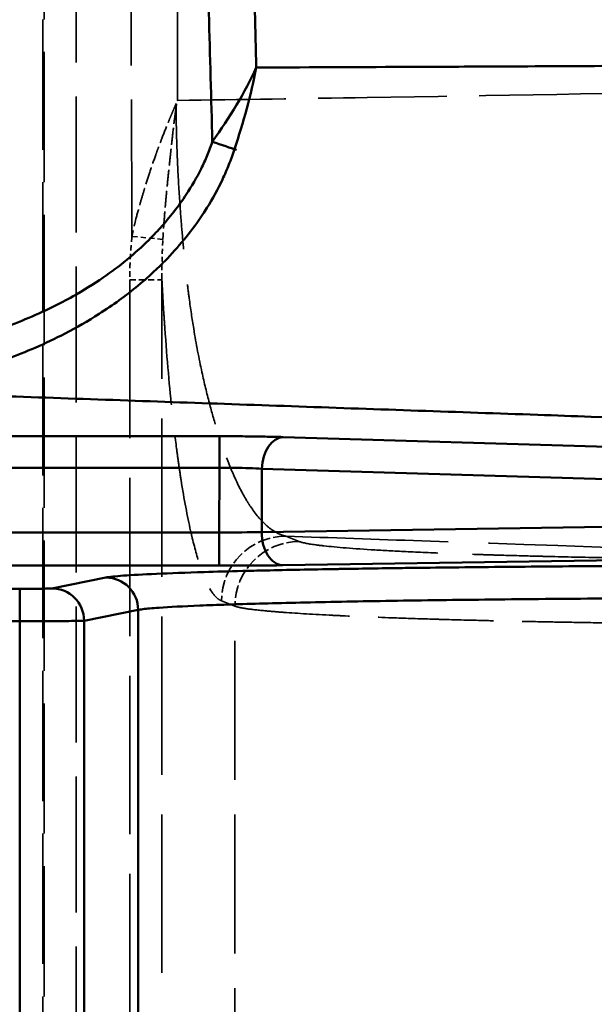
# Model space of a CAD drawing. Header units: millimetres. Extents: x 3367 to 6255, y 2001 to 4216.
# Tile 163 of 256: x 3677 to 3695, y 2897 to 2927. Entities that reach past the tile are written whole.
import ezdxf

# ---------------------------------------------------------------- set-up
doc = ezdxf.new("R2010")
doc.units = ezdxf.units.MM
doc.linetypes.add('DASHED', pattern=[0.2067, 0.1654, -0.0413])
for name, color, linetype, lineweight in [('Sichtbare tangentiale Kanten(DIN)', 7, 'Continuous', 50), ('Verdeckte Kanten(DIN)', 7, 'DASHED', 35), ('Verdeckte tangentiale Kanten(DIN)', 7, 'DASHED', 35)]:
    doc.layers.add(name, color=color, linetype=linetype, lineweight=lineweight)

msp = doc.modelspace()

# ---------------------------------------------------------------- linework, layer by layer
at = {"layer": 'Sichtbare tangentiale Kanten(DIN)'}
for p, q in [((3671.29016, 2914.54275), (3683.44853, 2914.54275)), ((3683.44853, 2913.56953), (3683.44853, 2914.54275)), ((3696.07136, 2914.1931), (3685.41656, 2914.51702)), ((3671.29016, 2913.56953), (3683.44853, 2913.56953)), ((3683.44853, 2913.56953), (3683.44049, 2911.56907)), ((3684.7605, 2913.54001), (3684.75262, 2911.57812)), ((3695.4153, 2913.2161), (3684.7605, 2913.54001)), ((3683.44049, 2911.56907), (3671.85072, 2911.56907)), ((3683.44049, 2911.56907), (3683.44049, 2910.54304)), ((3684.75262, 2911.57812), (3695.40937, 2911.73981)), ((3685.40868, 2910.55589), (3696.06543, 2910.71757)), ((3671.85072, 2910.54304), (3683.44049, 2910.54304)), ((3679.93638, 2910.17563), (3678.26389, 2909.84195)), ((3677.26769, 2909.82601), (3671.81094, 2909.82601)), ((3677.26769, 2908.82617), (3677.26769, 2909.82601)), ((3679.26008, 2908.8421), (3680.93257, 2909.17578)), ((3680.93257, 2882.63514), (3680.93257, 2909.17578)), ((3677.26769, 2908.82617), (3671.81094, 2908.82617)), ((3677.26769, 2882.98475), (3677.26769, 2908.82617)), ((3679.26008, 2908.8421), (3679.26008, 2882.96882))]:
    msp.add_line(p, q, dxfattribs=at)
for centre, major_axis, ratio, start_param, end_param in [((3683.2262, 2923.64432), (0.9456, -0.32534), 0.00001, 4.71239478, 5.61886081), ((3685.41656, 2913.51762), (0.03039, 0.99954), 0.65643837, 0.04627903, 1.56835293), ((3683.44055, 2911.59526), (1.9998, 0.00401), 0.01309573, 4.71233234, 5.42799621), ((3685.40868, 2911.55574), (0.01517, -0.99988), 0.65598699, 4.68004375, 6.2600605), ((3679.93638, 2909.17578), (-0.19566, 0.98067), 0.99604413, 4.51622155, 6.0854968), ((3678.26389, 2908.8421), (-0.19566, 0.98067), 0.99604413, 4.51622155, 6.0854968)]:
    msp.add_ellipse(centre, major_axis=major_axis, ratio=ratio, start_param=start_param, end_param=end_param, dxfattribs=at)
for points, knots in [([(3683.22622, 2923.64432), (3683.19031, 2924.97072), (3683.15441, 2926.29711), (3683.11971, 2927.62351), (3683.08471, 2928.96093), (3683.05093, 2930.29836), (3683.01799, 2931.6358), (3682.95212, 2934.31069), (3682.88965, 2936.98566), (3682.83041, 2939.6608), (3682.71193, 2945.01076), (3682.60636, 2950.36141), (3682.51018, 2955.71207), (3682.46636, 2958.14953), (3682.4245, 2960.58699), (3682.38436, 2963.02444), (3682.33637, 2965.93771), (3682.29086, 2968.85104), (3682.24742, 2971.76436), (3682.20753, 2974.43981), (3682.16939, 2977.11525), (3682.13343, 2979.79074), (3682.09747, 2982.46622), (3682.0637, 2985.14174), (3682.02992, 2987.81725)], [6.87339615, 6.87339615, 6.87339615, 6.87339615, 10.85406352, 10.85406352, 10.85406352, 14.86779696, 14.86779696, 14.86779696, 22.89527546, 22.89527546, 22.89527546, 38.94930946, 38.94930946, 38.94930946, 46.26262596, 46.26262596, 46.26262596, 55.00356969, 55.00356969, 55.00356969, 63.03079283, 63.03079283, 63.03079283, 71.05798882, 71.05798882, 71.05798882, 71.05798882]), ([(3684.58453, 2925.93743), (3684.57148, 2926.5121), (3684.55854, 2927.08677), (3684.54579, 2927.66144), (3684.51614, 2928.99852), (3684.48756, 2930.33563), (3684.45969, 2931.67276), (3684.40395, 2934.34701), (3684.35107, 2937.02132), (3684.30061, 2939.69564), (3684.25739, 2941.98674), (3684.21595, 2944.27784), (3684.17618, 2946.56903), (3684.12311, 2949.62611), (3684.07303, 2952.68323), (3684.02566, 2955.74041), (3683.96647, 2959.56103), (3683.91151, 2963.38175), (3683.86016, 2967.20247), (3683.83961, 2968.7307), (3683.81962, 2970.25894), (3683.80016, 2971.78718), (3683.76609, 2974.46203), (3683.73363, 2977.13691), (3683.70305, 2979.81179), (3683.67247, 2982.48676), (3683.64377, 2985.16173), (3683.61523, 2987.83672)], [0, 0, 0, 0, 0.0278555, 0.0278555, 0.0278555, 0.09266606, 0.09266606, 0.09266606, 0.22228679, 0.22228679, 0.22228679, 0.33333333, 0.33333333, 0.33333333, 0.4814999, 0.4814999, 0.4814999, 0.66666667, 0.66666667, 0.66666667, 0.74073074, 0.74073074, 0.74073074, 0.87036334, 0.87036334, 0.87036334, 1, 1, 1, 1]), ([(3737.02298, 2926.20201), (3735.90636, 2926.1977), (3734.79, 2926.19331), (3733.6758, 2926.18861), (3732.81933, 2926.185), (3731.96414, 2926.18122), (3731.10996, 2926.17734), (3730.71975, 2926.17556), (3730.32976, 2926.17376), (3729.93995, 2926.17194), (3727.45192, 2926.16029), (3724.97135, 2926.14769), (3722.49746, 2926.1346), (3721.45439, 2926.12907), (3720.4125, 2926.12346), (3719.3717, 2926.1178), (3717.94175, 2926.11001), (3716.51386, 2926.1021), (3715.08775, 2926.09415), (3712.62135, 2926.0804), (3710.16027, 2926.0665), (3707.70332, 2926.05267), (3705.77482, 2926.04182), (3703.84885, 2926.03101), (3701.92484, 2926.02039), (3701.39532, 2926.01747), (3700.86595, 2926.01456), (3700.33672, 2926.01167), (3697.88217, 2925.99827), (3695.43053, 2925.98525), (3692.98062, 2925.97332), (3692.10639, 2925.96906), (3691.23239, 2925.96494), (3690.35855, 2925.96099), (3688.78127, 2925.95385), (3687.20454, 2925.94727), (3685.62806, 2925.94128), (3685.28019, 2925.93996), (3684.93233, 2925.93866), (3684.58449, 2925.9374)], [0, 0, 0, 0, 0.062821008, 0.062821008, 0.062821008, 0.111110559, 0.111110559, 0.111110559, 0.1331699, 0.1331699, 0.1331699, 0.273966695, 0.273966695, 0.273966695, 0.333331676, 0.333331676, 0.333331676, 0.414892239, 0.414892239, 0.414892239, 0.555947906, 0.555947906, 0.555947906, 0.666665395, 0.666665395, 0.666665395, 0.697136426, 0.697136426, 0.697136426, 0.838459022, 0.838459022, 0.838459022, 0.888888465, 0.888888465, 0.888888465, 0.979914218, 0.979914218, 0.979914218, 0.999999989, 0.999999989, 0.999999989, 0.999999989]), ([(3671.20396, 2916.97602), (3671.27981, 2916.97602), (3671.35567, 2916.97605), (3671.43155, 2916.97672), (3671.50743, 2916.97739), (3671.58333, 2916.97869), (3671.65924, 2916.98048), (3671.81106, 2916.98406), (3671.9629, 2916.98958), (3672.1147, 2916.99716), (3672.41828, 2917.01231), (3672.72168, 2917.03566), (3673.0244, 2917.06715), (3673.62962, 2917.13009), (3674.23209, 2917.22555), (3674.82753, 2917.35351), (3675.08091, 2917.40796), (3675.33301, 2917.4683), (3675.58346, 2917.53462), (3675.92171, 2917.62418), (3676.25685, 2917.72488), (3676.58799, 2917.83713), (3677.16428, 2918.03248), (3677.72849, 2918.26278), (3678.27476, 2918.53026), (3678.49193, 2918.6366), (3678.70627, 2918.74883), (3678.91725, 2918.86715), (3679.23707, 2919.04652), (3679.54902, 2919.23983), (3679.85097, 2919.44761), (3680.35194, 2919.79235), (3680.82535, 2920.17696), (3681.2583, 2920.60542), (3681.38009, 2920.72595), (3681.49869, 2920.84996), (3681.61367, 2920.97724), (3681.90753, 2921.30252), (3682.17987, 2921.64866), (3682.42177, 2922.0146), (3682.58995, 2922.26902), (3682.74341, 2922.53298), (3682.87853, 2922.80519), (3682.94607, 2922.94125), (3683.00903, 2923.07937), (3683.06725, 2923.21923), (3683.09636, 2923.28918), (3683.1243, 2923.35957), (3683.1506, 2923.43047), (3683.17692, 2923.50141), (3683.20161, 2923.57285), (3683.2262, 2923.64432)], [0, 0, 0, 0, 0.22816614, 0.22816614, 0.22816614, 0.45634374, 0.45634374, 0.45634374, 0.91271489, 0.91271489, 0.91271489, 1.82543057, 1.82543057, 1.82543057, 3.65017231, 3.65017231, 3.65017231, 4.42663805, 4.42663805, 4.42663805, 5.47528168, 5.47528168, 5.47528168, 7.30020644, 7.30020644, 7.30020644, 8.0257436, 8.0257436, 8.0257436, 9.12560514, 9.12560514, 9.12560514, 10.95046356, 10.95046356, 10.95046356, 11.46382538, 11.46382538, 11.46382538, 12.77581352, 12.77581352, 12.77581352, 13.68795125, 13.68795125, 13.68795125, 14.14388294, 14.14388294, 14.14388294, 14.37193029, 14.37193029, 14.37193029, 14.60010181, 14.60010181, 14.60010181, 14.60010181]), ([(3683.91099, 2923.40872), (3683.88404, 2923.32917), (3683.85707, 2923.24957), (3683.82852, 2923.17055), (3683.80006, 2923.09175), (3683.77002, 2923.01352), (3683.73882, 2922.93572), (3683.70883, 2922.86097), (3683.67777, 2922.78662), (3683.64562, 2922.71268), (3683.61115, 2922.63344), (3683.57545, 2922.55467), (3683.53849, 2922.47644), (3683.39661, 2922.17607), (3683.23632, 2921.88369), (3683.06034, 2921.60151), (3683.01831, 2921.53411), (3682.97538, 2921.46729), (3682.93161, 2921.40108), (3682.60971, 2920.91421), (3682.24161, 2920.46001), (3681.8382, 2920.04026), (3681.72454, 2919.922), (3681.60808, 2919.80647), (3681.48903, 2919.69367), (3681.12889, 2919.3524), (3680.74511, 2919.0361), (3680.34388, 2918.74444), (3680.14139, 2918.59724), (3679.93446, 2918.45633), (3679.72355, 2918.32154), (3679.38208, 2918.10331), (3679.03037, 2917.90133), (3678.67069, 2917.71516), (3678.36773, 2917.55834), (3678.05911, 2917.41274), (3677.74571, 2917.27811), (3677.46295, 2917.15664), (3677.17633, 2917.04411), (3676.88663, 2916.94036), (3676.47388, 2916.79255), (3676.05487, 2916.66256), (3675.63128, 2916.54979), (3675.4316, 2916.49664), (3675.23092, 2916.44731), (3675.0294, 2916.40173), (3674.50328, 2916.28276), (3673.9714, 2916.18936), (3673.43617, 2916.12069), (3673.33336, 2916.10749), (3673.23042, 2916.09521), (3673.12738, 2916.08384), (3672.80801, 2916.04858), (3672.48768, 2916.02204), (3672.16701, 2916.00424), (3672.09449, 2916.00022), (3672.02195, 2915.99664), (3671.9494, 2915.9935), (3671.8615, 2915.98969), (3671.77358, 2915.98652), (3671.68566, 2915.98397), (3671.60539, 2915.98164), (3671.52511, 2915.97982), (3671.44483, 2915.97869), (3671.36454, 2915.97755), (3671.28425, 2915.97709), (3671.20396, 2915.97663)], [0, 0, 0, 0, 0.016087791, 0.016087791, 0.016087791, 0.032129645, 0.032129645, 0.032129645, 0.047541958, 0.047541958, 0.047541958, 0.064058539, 0.064058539, 0.064058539, 0.127478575, 0.127478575, 0.127478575, 0.142625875, 0.142625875, 0.142625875, 0.254006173, 0.254006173, 0.254006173, 0.285386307, 0.285386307, 0.285386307, 0.380321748, 0.380321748, 0.380321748, 0.428232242, 0.428232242, 0.428232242, 0.505801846, 0.505801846, 0.505801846, 0.57113916, 0.57113916, 0.57113916, 0.630089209, 0.630089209, 0.630089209, 0.714075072, 0.714075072, 0.714075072, 0.753666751, 0.753666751, 0.753666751, 0.857027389, 0.857027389, 0.857027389, 0.876882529, 0.876882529, 0.876882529, 0.938424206, 0.938424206, 0.938424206, 0.952342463, 0.952342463, 0.952342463, 0.969206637, 0.969206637, 0.969206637, 0.984602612, 0.984602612, 0.984602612, 0.999999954, 0.999999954, 0.999999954, 0.999999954]), ([(3722.89005, 2914.1931), (3720.45807, 2914.27423), (3718.03374, 2914.35563), (3715.61656, 2914.4373), (3713.11682, 2914.52176), (3710.62472, 2914.6065), (3708.13893, 2914.69146), (3705.65314, 2914.77642), (3703.17366, 2914.86161), (3700.69939, 2914.94698), (3698.77738, 2915.0133), (3696.85851, 2915.07973), (3694.94221, 2915.14624), (3694.39159, 2915.16536), (3693.84117, 2915.18448), (3693.29095, 2915.2036), (3690.82591, 2915.28929), (3688.36482, 2915.37513), (3685.90655, 2915.46105), (3683.44826, 2915.54698), (3680.99279, 2915.63301), (3678.53891, 2915.71908), (3677.31192, 2915.76212), (3676.08534, 2915.80518), (3674.85909, 2915.84824), (3673.64054, 2915.89103), (3672.42232, 2915.93383), (3671.20396, 2915.97663)], [38.17046511, 38.17046511, 38.17046511, 38.17046511, 48.26352431, 48.26352431, 48.26352431, 58.70132385, 58.70132385, 58.70132385, 69.13910424, 69.13910424, 69.13910424, 77.24713521, 77.24713521, 77.24713521, 79.57689576, 79.57689576, 79.57689576, 90.01446325, 90.01446325, 90.01446325, 100.45210356, 100.45210356, 100.45210356, 105.67109964, 105.67109964, 105.67109964, 110.85731572, 110.85731572, 110.85731572, 110.85731572]), ([(3683.44853, 2914.54275), (3683.47089, 2914.54274), (3683.49325, 2914.54273), (3683.51561, 2914.54272), (3683.53797, 2914.5427), (3683.56032, 2914.54268), (3683.58266, 2914.54264), (3683.62734, 2914.54257), (3683.67197, 2914.54246), (3683.71652, 2914.54233), (3683.80561, 2914.54205), (3683.89434, 2914.54163), (3683.98236, 2914.54107), (3684.04103, 2914.5407), (3684.0994, 2914.54027), (3684.15733, 2914.53977), (3684.27321, 2914.53879), (3684.38741, 2914.53756), (3684.49911, 2914.5361), (3684.66666, 2914.53391), (3684.82859, 2914.53119), (3684.98232, 2914.528), (3685.05919, 2914.5264), (3685.134, 2914.52468), (3685.20646, 2914.52285), (3685.24269, 2914.52193), (3685.27833, 2914.52098), (3685.31338, 2914.52001), (3685.3309, 2914.51953), (3685.34827, 2914.51903), (3685.36545, 2914.51853), (3685.38262, 2914.51803), (3685.39959, 2914.51752), (3685.41656, 2914.51702)], [-1.95041729, -1.95041729, -1.95041729, -1.95041729, -1.88332011, -1.88332011, -1.88332011, -1.81622274, -1.81622274, -1.81622274, -1.68202823, -1.68202823, -1.68202823, -1.41362658, -1.41362658, -1.41362658, -1.23470857, -1.23470857, -1.23470857, -0.87685454, -0.87685454, -0.87685454, -0.34008174, -0.34008174, -0.34008174, -0.07167947, -0.07167947, -0.07167947, 0.06251491, 0.06251491, 0.06251491, 0.12961199, 0.12961199, 0.12961199, 0.19670861, 0.19670861, 0.19670861, 0.19670861]), ([(3722.84186, 2910.61629), (3722.25918, 2910.61466), (3721.67651, 2910.61304), (3721.09383, 2910.61141), (3720.55743, 2910.60992), (3720.02122, 2910.60842), (3719.48569, 2910.60692), (3718.35603, 2910.60377), (3717.2294, 2910.60062), (3716.09704, 2910.59747), (3714.99438, 2910.5944), (3713.88634, 2910.59132), (3712.78435, 2910.58826), (3711.628, 2910.58505), (3710.47672, 2910.58185), (3709.31895, 2910.57863), (3708.75455, 2910.57705), (3708.18858, 2910.57547), (3707.62475, 2910.57389), (3707.49802, 2910.57353), (3707.37139, 2910.57318), (3707.24475, 2910.57282), (3706.8053, 2910.57158), (3706.36783, 2910.57034), (3705.9311, 2910.56911), (3705.36613, 2910.56751), (3704.80223, 2910.56592), (3704.23734, 2910.56433), (3703.67764, 2910.56276), (3703.11644, 2910.56119), (3702.54261, 2910.55963), (3702.26278, 2910.55887), (3701.98027, 2910.55812), (3701.70512, 2910.55738), (3701.42341, 2910.55663), (3701.13197, 2910.55585), (3700.84637, 2910.55507), (3700.26858, 2910.55349), (3699.71766, 2910.55192), (3699.15591, 2910.54995), (3699.04419, 2910.54956), (3698.93202, 2910.54916), (3698.81996, 2910.54874), (3698.37287, 2910.54707), (3697.92704, 2910.54518), (3697.48648, 2910.54307), (3697.34822, 2910.54241), (3697.21047, 2910.54173), (3697.07277, 2910.54102), (3696.6609, 2910.5389), (3696.25403, 2910.53659), (3695.84989, 2910.53408), (3695.3118, 2910.53075), (3694.77856, 2910.52707), (3694.25434, 2910.52308), (3693.72969, 2910.51908), (3693.21408, 2910.51477), (3692.70751, 2910.51014), (3691.69495, 2910.50088), (3690.71851, 2910.49036), (3689.79103, 2910.47868), (3689.55992, 2910.47577), (3689.33185, 2910.47278), (3689.10695, 2910.46973), (3688.42899, 2910.46053), (3687.77943, 2910.45069), (3687.16184, 2910.44027), (3687.13241, 2910.43977), (3687.10305, 2910.43927), (3687.07377, 2910.43877), (3686.28462, 2910.42532), (3685.54827, 2910.41092), (3684.87298, 2910.3957), (3684.63018, 2910.39023), (3684.39527, 2910.38465), (3684.16851, 2910.37897), (3683.74116, 2910.36827), (3683.34272, 2910.35723), (3682.97478, 2910.34588), (3682.41146, 2910.3285), (3681.91961, 2910.31042), (3681.50267, 2910.29183), (3681.08579, 2910.27324), (3680.74379, 2910.25414), (3680.48161, 2910.2347), (3680.2196, 2910.21528), (3680.0373, 2910.19551), (3679.93638, 2910.17563)], [0.00004422, 0.00004422, 0.00004422, 0.00004422, 1.77025685, 1.77025685, 1.77025685, 3.39989687, 3.39989687, 3.39989687, 6.83750659, 6.83750659, 6.83750659, 10.18497141, 10.18497141, 10.18497141, 13.69754535, 13.69754535, 13.69754535, 15.40986648, 15.40986648, 15.40986648, 15.79476479, 15.79476479, 15.79476479, 17.13028967, 17.13028967, 17.13028967, 18.85796018, 18.85796018, 18.85796018, 20.56978266, 20.56978266, 20.56978266, 21.40457971, 21.40457971, 21.40457971, 22.25927749, 22.25927749, 22.25927749, 23.98840646, 23.98840646, 23.98840646, 24.33229837, 24.33229837, 24.33229837, 25.70439039, 25.70439039, 25.70439039, 26.13498386, 26.13498386, 26.13498386, 27.42291512, 27.42291512, 27.42291512, 29.13774412, 29.13774412, 29.13774412, 30.85395494, 30.85395494, 30.85395494, 34.28435251, 34.28435251, 34.28435251, 35.13915498, 35.13915498, 35.13915498, 37.71591017, 37.71591017, 37.71591017, 37.83869908, 37.83869908, 37.83869908, 41.14761036, 41.14761036, 41.14761036, 42.33733713, 42.33733713, 42.33733713, 44.57955219, 44.57955219, 44.57955219, 48.01236169, 48.01236169, 48.01236169, 51.44460945, 51.44460945, 51.44460945, 54.87444506, 54.87444506, 54.87444506, 54.87444506]), ([(3683.44049, 2910.54304), (3683.46285, 2910.54305), (3683.48521, 2910.54305), (3683.50756, 2910.54306), (3683.52991, 2910.54307), (3683.55225, 2910.54308), (3683.57459, 2910.5431), (3683.61926, 2910.54313), (3683.66389, 2910.54318), (3683.70843, 2910.54325), (3683.79751, 2910.54339), (3683.88624, 2910.5436), (3683.97427, 2910.54388), (3684.09894, 2910.54427), (3684.22222, 2910.54481), (3684.34302, 2910.54547), (3684.39279, 2910.54574), (3684.44215, 2910.54604), (3684.49104, 2910.54636), (3684.65859, 2910.54746), (3684.82053, 2910.54881), (3684.97428, 2910.55041), (3685.05119, 2910.55121), (3685.12604, 2910.55207), (3685.19853, 2910.55298), (3685.23478, 2910.55344), (3685.27043, 2910.55391), (3685.30549, 2910.55439), (3685.32301, 2910.55463), (3685.34039, 2910.55488), (3685.35757, 2910.55513), (3685.37474, 2910.55538), (3685.39171, 2910.55563), (3685.40868, 2910.55589)], [0, 0, 0, 0, 0.06707125, 0.06707125, 0.06707125, 0.13414466, 0.13414466, 0.13414466, 0.26829433, 0.26829433, 0.26829433, 0.53659617, 0.53659617, 0.53659617, 0.91652409, 0.91652409, 0.91652409, 1.07304712, 1.07304712, 1.07304712, 1.60947229, 1.60947229, 1.60947229, 1.87781217, 1.87781217, 1.87781217, 2.01197676, 2.01197676, 2.01197676, 2.07905523, 2.07905523, 2.07905523, 2.14612969, 2.14612969, 2.14612969, 2.14612969]), ([(3678.26389, 2909.84195), (3678.26254, 2909.84168), (3678.26117, 2909.84141), (3678.25931, 2909.84114), (3678.25744, 2909.84088), (3678.25509, 2909.84061), (3678.25237, 2909.84034), (3678.24693, 2909.83981), (3678.24004, 2909.83929), (3678.23169, 2909.83877), (3678.21498, 2909.83773), (3678.19246, 2909.83671), (3678.16483, 2909.83575), (3678.10966, 2909.83381), (3678.0342, 2909.83205), (3677.94333, 2909.8306), (3677.93218, 2909.83042), (3677.9208, 2909.83025), (3677.9092, 2909.83008), (3677.82623, 2909.82886), (3677.73165, 2909.82788), (3677.63057, 2909.82719), (3677.57289, 2909.82679), (3677.5131, 2909.82649), (3677.45224, 2909.82629), (3677.42182, 2909.8262), (3677.39112, 2909.82612), (3677.36031, 2909.82607), (3677.34491, 2909.82605), (3677.32947, 2909.82603), (3677.31403, 2909.82602), (3677.29859, 2909.82601), (3677.28314, 2909.82601), (3677.26769, 2909.82601)], [0, 0, 0, 0, 0.0463362, 0.0463362, 0.0463362, 0.09268615, 0.09268615, 0.09268615, 0.18541326, 0.18541326, 0.18541326, 0.37089166, 0.37089166, 0.37089166, 0.74122391, 0.74122391, 0.74122391, 0.78664637, 0.78664637, 0.78664637, 1.11159795, 1.11159795, 1.11159795, 1.29704033, 1.29704033, 1.29704033, 1.38975194, 1.38975194, 1.38975194, 1.43609816, 1.43609816, 1.43609816, 1.48243406, 1.48243406, 1.48243406, 1.48243406]), ([(3680.93257, 2909.17578), (3680.96956, 2909.18348), (3681.11569, 2909.20654), (3681.61832, 2909.25222), (3682.74497, 2909.31083), (3684.59524, 2909.37208), (3686.97594, 2909.42692), (3689.3498, 2909.46602), (3691.43963, 2909.49265), (3693.09364, 2909.51022), (3694.82169, 2909.52526), (3696.31403, 2909.53552), (3697.53264, 2909.54241), (3698.45763, 2909.54678), (3699.23628, 2909.54999), (3699.86291, 2909.5522), (3700.49227, 2909.55323), (3701.27923, 2909.55747), (3702.53824, 2909.56086), (3704.11204, 2909.56665), (3706.00058, 2909.57347), (3708.51865, 2909.58271), (3711.66623, 2909.59375), (3715.44335, 2909.60701), (3718.80079, 2909.61893), (3721.31887, 2909.62785), (3722.57792, 2909.63231), (3722.9976, 2909.63379)], [0, 0, 0, 0, 0.02379308, 0.07137925, 0.1427583, 0.2141372, 0.2855161, 0.35689488, 0.39261534, 0.4283357, 0.4640561, 0.49977639, 0.51764043, 0.53550447, 0.55336851, 0.56230098, 0.57123329, 0.58909878, 0.60696405, 0.64269459, 0.67842513, 0.71415567, 0.78561675, 0.85707784, 0.92853892, 0.97617964, 1, 1, 1, 1]), ([(3677.26769, 2908.82617), (3677.29857, 2908.82617), (3677.32945, 2908.82617), (3677.36032, 2908.82619), (3677.39115, 2908.8262), (3677.42197, 2908.82622), (3677.45276, 2908.82624), (3677.49969, 2908.82628), (3677.54655, 2908.82634), (3677.59328, 2908.82641), (3677.60763, 2908.82643), (3677.62197, 2908.82645), (3677.63629, 2908.82647), (3677.75721, 2908.82668), (3677.87689, 2908.82697), (3677.99242, 2908.82737), (3678.06931, 2908.82763), (3678.14436, 2908.82793), (3678.21674, 2908.82827), (3678.36234, 2908.82895), (3678.49759, 2908.82978), (3678.61893, 2908.83075), (3678.74027, 2908.83172), (3678.84774, 2908.83283), (3678.9387, 2908.83404), (3678.98391, 2908.83464), (3679.02507, 2908.83526), (3679.06156, 2908.83591), (3679.1164, 2908.83688), (3679.16066, 2908.83789), (3679.19372, 2908.83893), (3679.19764, 2908.83905), (3679.2014, 2908.83917), (3679.205, 2908.83929), (3679.21673, 2908.83969), (3679.22683, 2908.8401), (3679.23534, 2908.8405), (3679.24093, 2908.84076), (3679.24584, 2908.84103), (3679.24985, 2908.8413), (3679.25386, 2908.84156), (3679.25697, 2908.84183), (3679.26008, 2908.8421)], [0, 0, 0, 0, 0.03155022, 0.03155022, 0.03155022, 0.06306517, 0.06306517, 0.06306517, 0.11110064, 0.11110064, 0.11110064, 0.12585253, 0.12585253, 0.12585253, 0.25041144, 0.25041144, 0.25041144, 0.33330192, 0.33330192, 0.33330192, 0.50002968, 0.50002968, 0.50002968, 0.66675208, 0.66675208, 0.66675208, 0.74962739, 0.74962739, 0.74962739, 0.87416318, 0.87416318, 0.87416318, 0.88891736, 0.88891736, 0.88891736, 0.93694175, 0.93694175, 0.93694175, 0.96845223, 0.96845223, 0.96845223, 1, 1, 1, 1])]:
    msp.add_open_spline(points, degree=3, knots=knots, dxfattribs=at)
for points in [[(3684.58431, 2925.93725), (3684.2454, 2925.16485), (3683.7554, 2924.39396), (3683.2262, 2923.64433)], [(3684.58438, 2925.93743), (3684.42623, 2925.09389), (3684.1842, 2924.24225), (3683.91099, 2923.40873)], [(3684.58438, 2925.93743), (3684.58438, 2925.93742), (3684.58438, 2925.93742), (3684.58438, 2925.93741)], [(3683.44853, 2913.56953), (3683.60755, 2913.56985), (3683.92557, 2913.56799), (3684.37556, 2913.55787), (3684.64052, 2913.54661), (3684.7605, 2913.54001)]]:
    msp.add_open_spline(points, degree=3, dxfattribs=at)
at = {"layer": 'Verdeckte Kanten(DIN)', "ltscale": 0.161501}
msp.add_ellipse((3676.38395, 2924.94356), major_axis=(-5.09808, -6.25621), ratio=0.62132709, start_param=2.00963387, end_param=2.03591632, dxfattribs=at)
at = {"layer": 'Verdeckte tangentiale Kanten(DIN)', "ltscale": 25.417894}
msp.add_line((3679.01837, 4017.85299), (3679.01837, 2861.99963), dxfattribs=at)
at = {"layer": 'Verdeckte tangentiale Kanten(DIN)', "ltscale": 24.347872}
for p, q in [((3677.9818, 2987.81725), (3677.9818, 2861.99963)), ((3678.02218, 2861.99963), (3678.02218, 2987.81725))]:
    msp.add_line(p, q, dxfattribs=at)
at = {"layer": 'Verdeckte tangentiale Kanten(DIN)', "ltscale": 0.982305}
msp.add_line((3681.6969, 2920.6241), (3680.74073, 2920.71706), dxfattribs=at)
at = {"layer": 'Verdeckte tangentiale Kanten(DIN)', "ltscale": 1.13017}
msp.add_line((3680.67055, 2919.37465), (3681.66675, 2919.37465), dxfattribs=at)
at = {"layer": 'Verdeckte tangentiale Kanten(DIN)', "ltscale": 29.598856}
for p, q in [((3680.67055, 2919.37465), (3680.67055, 2873.48902)), ((3681.66675, 2873.48902), (3681.66675, 2919.37465))]:
    msp.add_line(p, q, dxfattribs=at)
at = {"layer": 'Verdeckte tangentiale Kanten(DIN)', "ltscale": 0.039316}
msp.add_line((3681.66675, 2919.37465), (3681.66621, 2919.42573), dxfattribs=at)
at = {"layer": 'Verdeckte tangentiale Kanten(DIN)', "ltscale": 3.615627}
msp.add_line((3685.91355, 2911.28935), (3685.50017, 2911.45435), dxfattribs=at)
at = {"layer": 'Verdeckte tangentiale Kanten(DIN)', "ltscale": 3.615658}
msp.add_line((3683.92116, 2909.29057), (3683.50778, 2909.45557), dxfattribs=at)
at = {"layer": 'Verdeckte tangentiale Kanten(DIN)', "ltscale": 25.955667}
msp.add_line((3683.92116, 2882.46539), (3683.92116, 2909.29057), dxfattribs=at)
at = {"layer": 'Verdeckte tangentiale Kanten(DIN)', "ltscale": 0.041488}
msp.add_ellipse((3682.08102, 2924.72262), major_axis=(-0.06975, 0.04207), ratio=0.04584323, start_param=4.39052298, end_param=4.91725031, dxfattribs=at)
at = {"layer": 'Verdeckte tangentiale Kanten(DIN)', "ltscale": 0.162537}
msp.add_ellipse((3672.18022, 2924.89427), major_axis=(5.01889, 12.96209), ratio=0.69176139, start_param=4.96053644, end_param=4.97590505, dxfattribs=at)
at = {"layer": 'Verdeckte tangentiale Kanten(DIN)', "ltscale": 2.388727}
msp.add_ellipse((3685.50017, 2909.45561), major_axis=(0.74174, 1.85737), ratio=0.99559183, start_param=0.38150337, end_param=1.94922505, dxfattribs=at)
at = {"layer": 'Verdeckte tangentiale Kanten(DIN)', "ltscale": 2.388777}
msp.add_ellipse((3685.91355, 2909.29057), major_axis=(0.74141, 1.8575), ratio=0.99559245, start_param=0.38129343, end_param=1.94904806, dxfattribs=at)
at = {"layer": 'Verdeckte tangentiale Kanten(DIN)', "ltscale": 25.575447}
msp.add_open_spline([(3680.74074, 2920.71706), (3680.72115, 2925.66291), (3680.70158, 2930.60801), (3680.68482, 2935.55418), (3680.66802, 2940.5105), (3680.65406, 2945.4679), (3680.64155, 2950.42431), (3680.61962, 2959.11398), (3680.60217, 2967.80059), (3680.58705, 2976.48959), (3680.58492, 2977.71459), (3680.58283, 2978.93962), (3680.58079, 2980.16466), (3680.56426, 2990.07844), (3680.55042, 2999.99376), (3680.53872, 3009.90502), (3680.52702, 3019.81905), (3680.51745, 3029.72902), (3680.50935, 3039.64539), (3680.49315, 3059.46456), (3680.4828, 3079.30926), (3680.47351, 3099.12607), (3680.46887, 3109.04273), (3680.46448, 3118.95241), (3680.45944, 3128.86644), (3680.45439, 3138.77722), (3680.44869, 3148.69234), (3680.44282, 3158.60679)], degree=3, knots=[24.90001973, 24.90001973, 24.90001973, 24.90001973, 39.73766771, 39.73766771, 39.73766771, 54.60575232, 54.60575232, 54.60575232, 80.67272857, 80.67272857, 80.67272857, 84.34775193, 84.34775193, 84.34775193, 114.08817229, 114.08817229, 114.08817229, 143.83686374, 143.83686374, 143.83686374, 203.2935511, 203.2935511, 203.2935511, 233.04665739, 233.04665739, 233.04665739, 262.79000719, 262.79000719, 262.79000719, 262.79000719], dxfattribs=at)
at = {"layer": 'Verdeckte tangentiale Kanten(DIN)', "ltscale": 25.123873}
msp.add_open_spline([(3682.14481, 2924.91858), (3682.14505, 2928.46978), (3682.1453, 2932.02098), (3682.14553, 2935.57217), (3682.14554, 2935.72885), (3682.14555, 2935.88553), (3682.14556, 2936.04221), (3682.14587, 2940.83918), (3682.14621, 2945.63583), (3682.14659, 2950.4329), (3682.1468, 2953.05174), (3682.14702, 2955.67071), (3682.14726, 2958.28951), (3682.14793, 2965.58248), (3682.14875, 2972.8759), (3682.14986, 2980.16874), (3682.15044, 2984.00585), (3682.15109, 2987.8428), (3682.15179, 2991.67998), (3682.1529, 2997.75708), (3682.1541, 3003.83351), (3682.15531, 3009.91068), (3682.1563, 3014.9627), (3682.1573, 3020.01522), (3682.15832, 3025.06719), (3682.15931, 3029.93453), (3682.1603, 3034.80243), (3682.16131, 3039.66983), (3682.1626, 3045.93674), (3682.16393, 3052.20282), (3682.16523, 3058.46964), (3682.16753, 3069.57737), (3682.16968, 3080.68511), (3682.17159, 3091.79286), (3682.17201, 3094.23182), (3682.17241, 3096.67064), (3682.1728, 3099.10952), (3682.17418, 3107.81706), (3682.17533, 3116.52538), (3682.17571, 3125.2332), (3682.17577, 3126.44568), (3682.1758, 3127.65817), (3682.17583, 3128.87066), (3682.17602, 3138.78315), (3682.17518, 3148.69542), (3682.17434, 3158.60782)], degree=3, knots=[0.000000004, 0.000000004, 0.000000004, 0.000000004, 0.045588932, 0.045588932, 0.045588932, 0.047600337, 0.047600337, 0.047600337, 0.109181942, 0.109181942, 0.109181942, 0.14280101, 0.14280101, 0.14280101, 0.236425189, 0.236425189, 0.236425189, 0.285685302, 0.285685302, 0.285685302, 0.363700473, 0.363700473, 0.363700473, 0.428555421, 0.428555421, 0.428555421, 0.491040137, 0.491040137, 0.491040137, 0.57149063, 0.57149063, 0.57149063, 0.714086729, 0.714086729, 0.714086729, 0.74539702, 0.74539702, 0.74539702, 0.857184, 0.857184, 0.857184, 0.872749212, 0.872749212, 0.872749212, 1, 1, 1, 1], dxfattribs=at)
at = {"layer": 'Verdeckte tangentiale Kanten(DIN)', "ltscale": 4.15183e-05}
msp.add_open_spline([(3684.58438, 2925.93741), (3684.58436, 2925.93736), (3684.58433, 2925.93731), (3684.58431, 2925.93725)], degree=3, dxfattribs=at)
at = {"layer": 'Verdeckte tangentiale Kanten(DIN)', "ltscale": 24.099863}
msp.add_open_spline([(3735.30948, 2925.84365), (3733.31093, 2925.81191), (3727.33075, 2925.71521), (3715.4531, 2925.50382), (3701.70908, 2925.23712), (3689.96861, 2925.03979), (3684.10089, 2924.94854), (3682.14467, 2924.91858)], degree=3, knots=[0.000000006, 0.000000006, 0.000000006, 0.000000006, 0.111110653, 0.333331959, 0.66666567, 0.888888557, 1, 1, 1, 1], dxfattribs=at)
at = {"layer": 'Verdeckte tangentiale Kanten(DIN)', "ltscale": 3.267345}
msp.add_open_spline([(3682.06872, 2924.73431), (3682.05137, 2924.69342), (3682.03399, 2924.65249), (3682.0166, 2924.61135), (3681.99931, 2924.57046), (3681.982, 2924.52936), (3681.9647, 2924.4881), (3681.94072, 2924.43092), (3681.91675, 2924.37342), (3681.89287, 2924.31561), (3681.88258, 2924.29071), (3681.87231, 2924.26576), (3681.86205, 2924.24075), (3681.79493, 2924.07706), (3681.72854, 2923.91097), (3681.66383, 2923.74319), (3681.62604, 2923.64518), (3681.58882, 2923.5466), (3681.5523, 2923.44755), (3681.52718, 2923.37942), (3681.50237, 2923.31106), (3681.47789, 2923.24251), (3681.41839, 2923.07591), (3681.36083, 2922.90817), (3681.30512, 2922.73954), (3681.24984, 2922.57219), (3681.19638, 2922.40397), (3681.14411, 2922.23511), (3681.13007, 2922.18978), (3681.11612, 2922.1444), (3681.10227, 2922.09897), (3681.06487, 2921.97629), (3681.02822, 2921.85331), (3680.99264, 2921.72996), (3680.94421, 2921.5621), (3680.89776, 2921.39356), (3680.85512, 2921.22412), (3680.85158, 2921.21005), (3680.84807, 2921.19597), (3680.84458, 2921.18188), (3680.82719, 2921.11166), (3680.81047, 2921.0413), (3680.79447, 2920.97077), (3680.7849, 2920.92857), (3680.77559, 2920.88632), (3680.76667, 2920.84397), (3680.75776, 2920.80172), (3680.74925, 2920.75939), (3680.74073, 2920.71706)], degree=3, knots=[0, 0, 0, 0, 0.032934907, 0.032934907, 0.032934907, 0.065671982, 0.065671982, 0.065671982, 0.111038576, 0.111038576, 0.111038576, 0.130575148, 0.130575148, 0.130575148, 0.258430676, 0.258430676, 0.258430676, 0.333115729, 0.333115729, 0.333115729, 0.384490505, 0.384490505, 0.384490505, 0.509353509, 0.509353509, 0.509353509, 0.633280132, 0.633280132, 0.633280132, 0.666549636, 0.666549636, 0.666549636, 0.756409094, 0.756409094, 0.756409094, 0.878694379, 0.878694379, 0.878694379, 0.888849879, 0.888849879, 0.888849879, 0.939483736, 0.939483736, 0.939483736, 0.969780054, 0.969780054, 0.969780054, 0.999999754, 0.999999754, 0.999999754, 0.999999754], dxfattribs=at)
at = {"layer": 'Verdeckte tangentiale Kanten(DIN)', "ltscale": 3.141897}
msp.add_open_spline([(3682.1049, 2924.71234), (3682.09909, 2924.66832), (3682.09322, 2924.62436), (3682.08739, 2924.58033), (3682.08156, 2924.5364), (3682.07578, 2924.49241), (3682.07005, 2924.44838), (3682.05862, 2924.3606), (3682.04744, 2924.27267), (3682.03661, 2924.18456), (3682.01511, 2924.00953), (3681.99518, 2923.83374), (3681.97586, 2923.65766), (3681.96467, 2923.55565), (3681.95364, 2923.45354), (3681.94237, 2923.35147), (3681.93437, 2923.27914), (3681.92646, 2923.20677), (3681.91863, 2923.13438), (3681.89995, 2922.96179), (3681.8817, 2922.78909), (3681.86403, 2922.61648), (3681.84659, 2922.44602), (3681.82971, 2922.27566), (3681.81349, 2922.10561), (3681.8096, 2922.06474), (3681.80574, 2922.02389), (3681.80192, 2921.98305), (3681.79008, 2921.85637), (3681.77863, 2921.72986), (3681.7677, 2921.60354), (3681.75346, 2921.43883), (3681.74011, 2921.27442), (3681.72812, 2921.11018), (3681.72219, 2921.02885), (3681.71658, 2920.94757), (3681.71134, 2920.86632), (3681.70873, 2920.82588), (3681.7062, 2920.78544), (3681.70381, 2920.74502), (3681.70142, 2920.70471), (3681.69916, 2920.6644), (3681.6969, 2920.6241)], degree=3, knots=[0, 0, 0, 0, 0.03258401, 0.03258401, 0.03258401, 0.06510063, 0.06510063, 0.06510063, 0.12993074, 0.12993074, 0.12993074, 0.25872005, 0.25872005, 0.25872005, 0.33333333, 0.33333333, 0.33333333, 0.38620735, 0.38620735, 0.38620735, 0.51225865, 0.51225865, 0.51225865, 0.6367474, 0.6367474, 0.6367474, 0.66666667, 0.66666667, 0.66666667, 0.7594859, 0.7594859, 0.7594859, 0.88050373, 0.88050373, 0.88050373, 0.94042631, 0.94042631, 0.94042631, 0.97025445, 0.97025445, 0.97025445, 1, 1, 1, 1], dxfattribs=at)
at = {"layer": 'Verdeckte tangentiale Kanten(DIN)', "ltscale": 26.597221}
msp.add_open_spline([(3682.10482, 2924.71235), (3682.10513, 2924.65573), (3682.10553, 2924.5991), (3682.10613, 2924.54252), (3682.10683, 2924.47528), (3682.10781, 2924.40809), (3682.10894, 2924.34096), (3682.11052, 2924.24754), (3682.11241, 2924.15422), (3682.11448, 2924.06101), (3682.11538, 2924.0204), (3682.11633, 2923.97981), (3682.11734, 2923.93925), (3682.12399, 2923.67206), (3682.133, 2923.40621), (3682.14395, 2923.14342), (3682.14906, 2923.02067), (3682.1546, 2922.89858), (3682.16052, 2922.77734), (3682.1802, 2922.37444), (3682.20432, 2921.98068), (3682.23163, 2921.59835), (3682.24707, 2921.38219), (3682.26353, 2921.16968), (3682.28092, 2920.96096), (3682.3042, 2920.68161), (3682.32918, 2920.40908), (3682.35571, 2920.14398), (3682.38409, 2919.86034), (3682.41423, 2919.58522), (3682.44612, 2919.31871), (3682.46691, 2919.14486), (3682.48843, 2918.97469), (3682.51066, 2918.80825), (3682.55438, 2918.48092), (3682.60087, 2918.16799), (3682.64982, 2917.86897), (3682.72863, 2917.38751), (3682.81389, 2916.94093), (3682.90388, 2916.52757), (3682.97791, 2916.18752), (3683.05513, 2915.86995), (3683.13372, 2915.57146), (3683.13842, 2915.55362), (3683.14312, 2915.53585), (3683.14783, 2915.51815), (3683.22237, 2915.23776), (3683.29814, 2914.97504), (3683.37478, 2914.72854), (3683.48255, 2914.38195), (3683.59206, 2914.06737), (3683.70313, 2913.78187), (3683.76117, 2913.63267), (3683.81961, 2913.49139), (3683.87842, 2913.35773), (3684.01227, 2913.05351), (3684.14801, 2912.78876), (3684.28536, 2912.5606), (3684.32496, 2912.49482), (3684.36469, 2912.43208), (3684.40455, 2912.37232), (3684.56367, 2912.13373), (3684.72477, 2911.94252), (3684.8873, 2911.79604), (3684.90749, 2911.77785), (3684.9277, 2911.76034), (3684.94793, 2911.74352), (3685.03962, 2911.66729), (3685.13171, 2911.60518), (3685.22379, 2911.55701), (3685.24775, 2911.54448), (3685.27172, 2911.53289), (3685.29568, 2911.52225), (3685.36385, 2911.49196), (3685.43198, 2911.46933), (3685.50011, 2911.45439)], degree=3, knots=[0, 0, 0, 0, 0.00618869, 0.00618869, 0.00618869, 0.01354268, 0.01354268, 0.01354268, 0.02377532, 0.02377532, 0.02377532, 0.02823363, 0.02823363, 0.02823363, 0.05760542, 0.05760542, 0.05760542, 0.07132596, 0.07132596, 0.07132596, 0.11692333, 0.11692333, 0.11692333, 0.14270267, 0.14270267, 0.14270267, 0.17720574, 0.17720574, 0.17720574, 0.21412208, 0.21412208, 0.21412208, 0.23820539, 0.23820539, 0.23820539, 0.28556703, 0.28556703, 0.28556703, 0.3618226, 0.3618226, 0.3618226, 0.42455407, 0.42455407, 0.42455407, 0.42830306, 0.42830306, 0.42830306, 0.48768431, 0.48768431, 0.48768431, 0.57117381, 0.57117381, 0.57117381, 0.61480126, 0.61480126, 0.61480126, 0.71410081, 0.71410081, 0.71410081, 0.74273183, 0.74273183, 0.74273183, 0.85704124, 0.85704124, 0.85704124, 0.87124087, 0.87124087, 0.87124087, 0.9355983, 0.9355983, 0.9355983, 0.95234708, 0.95234708, 0.95234708, 1, 1, 1, 1], dxfattribs=at)
at = {"layer": 'Verdeckte tangentiale Kanten(DIN)', "ltscale": 1.024444}
msp.add_open_spline([(3680.74073, 2920.71706), (3680.73549, 2920.66125), (3680.73026, 2920.6055), (3680.72536, 2920.54968), (3680.72046, 2920.49388), (3680.7159, 2920.43803), (3680.71161, 2920.38214), (3680.70304, 2920.2704), (3680.69559, 2920.15856), (3680.68951, 2920.04668), (3680.68343, 2919.93475), (3680.67874, 2919.82278), (3680.67548, 2919.71077), (3680.67385, 2919.65478), (3680.67258, 2919.59877), (3680.67182, 2919.54272), (3680.67105, 2919.48671), (3680.6708, 2919.43065), (3680.67055, 2919.37465)], degree=3, knots=[0, 0, 0, 0, 0.16817661, 0.16817661, 0.16817661, 0.33626384, 0.33626384, 0.33626384, 0.67237343, 0.67237343, 0.67237343, 1.00863207, 1.00863207, 1.00863207, 1.17673614, 1.17673614, 1.17673614, 1.34474668, 1.34474668, 1.34474668, 1.34474668], dxfattribs=at)
at = {"layer": 'Verdeckte tangentiale Kanten(DIN)', "ltscale": 0.923889}
msp.add_open_spline([(3681.66621, 2919.42573), (3681.66587, 2919.45981), (3681.66558, 2919.49394), (3681.66544, 2919.52814), (3681.66524, 2919.57942), (3681.66538, 2919.63085), (3681.66576, 2919.6824), (3681.6665, 2919.78275), (3681.66816, 2919.88359), (3681.6707, 2919.9849), (3681.67338, 2920.09178), (3681.67703, 2920.19917), (3681.68149, 2920.30711), (3681.68366, 2920.35967), (3681.68603, 2920.41236), (3681.68862, 2920.46521), (3681.69122, 2920.51804), (3681.69405, 2920.57102), (3681.6969, 2920.6241)], degree=3, knots=[0.05268797, 0.05268797, 0.05268797, 0.05268797, 0.15808233, 0.15808233, 0.15808233, 0.31614109, 0.31614109, 0.31614109, 0.62382532, 0.62382532, 0.62382532, 0.9484446, 0.9484446, 0.9484446, 1.10651654, 1.10651654, 1.10651654, 1.26451118, 1.26451118, 1.26451118, 1.26451118], dxfattribs=at)
at = {"layer": 'Verdeckte tangentiale Kanten(DIN)', "ltscale": 23.447416}
msp.add_open_spline([(3681.66675, 2919.37465), (3681.6848, 2919.03109), (3681.70424, 2918.69712), (3681.72483, 2918.37367), (3681.7354, 2918.20762), (3681.74629, 2918.04422), (3681.75747, 2917.88349), (3681.825, 2916.91245), (3681.90321, 2916.03918), (3681.98783, 2915.26164), (3682.0303, 2914.87146), (3682.07437, 2914.50539), (3682.11974, 2914.1606), (3682.14135, 2913.9964), (3682.16325, 2913.83702), (3682.18542, 2913.68236), (3682.20972, 2913.51286), (3682.23431, 2913.34926), (3682.25916, 2913.19137), (3682.35414, 2912.58775), (3682.45287, 2912.0675), (3682.5541, 2911.6201), (3682.57157, 2911.54291), (3682.58911, 2911.46789), (3682.60672, 2911.39502), (3682.69116, 2911.04564), (3682.77723, 2910.74547), (3682.86436, 2910.49223), (3682.96967, 2910.18616), (3683.07654, 2909.94866), (3683.18402, 2909.77703), (3683.2378, 2909.69116), (3683.29174, 2909.62176), (3683.34572, 2909.56827), (3683.39971, 2909.51478), (3683.45374, 2909.47719), (3683.50778, 2909.45561)], degree=3, knots=[5.84963851, 5.84963851, 5.84963851, 5.84963851, 7.05221668, 7.05221668, 7.05221668, 7.66957795, 7.66957795, 7.66957795, 11.39950851, 11.39950851, 11.39950851, 13.27122571, 13.27122571, 13.27122571, 14.16263278, 14.16263278, 14.16263278, 15.13960995, 15.13960995, 15.13960995, 18.87455264, 18.87455264, 18.87455264, 19.51895049, 19.51895049, 19.51895049, 22.60849533, 22.60849533, 22.60849533, 26.34260009, 26.34260009, 26.34260009, 28.21083291, 28.21083291, 28.21083291, 30.07918839, 30.07918839, 30.07918839, 30.07918839], dxfattribs=at)
at = {"layer": 'Verdeckte tangentiale Kanten(DIN)', "ltscale": 30.351973}
msp.add_open_spline([(3685.50012, 2911.45439), (3686.90163, 2911.40566), (3693.89809, 2911.16266), (3701.34038, 2910.90601), (3707.4117, 2910.69989), (3707.83197, 2910.68564)], degree=3, knots=[17.73903521, 17.73903521, 17.73903521, 17.73903521, 23.67391832, 47.34783664, 49.10765977, 49.10765977, 49.10765977, 49.10765977], dxfattribs=at)
at = {"layer": 'Verdeckte tangentiale Kanten(DIN)', "ltscale": 26.037928}
msp.add_open_spline([(3685.91355, 2911.28935), (3686.00001, 2911.25483), (3686.16839, 2911.22049), (3686.41712, 2911.18689), (3686.49606, 2911.17623), (3686.583, 2911.16564), (3686.67786, 2911.15514), (3687.07166, 2911.11154), (3687.60192, 2911.06947), (3688.2563, 2911.02988), (3688.57066, 2911.01086), (3688.91366, 2910.99242), (3689.28316, 2910.97465), (3689.68265, 2910.95544), (3690.11358, 2910.93701), (3690.57302, 2910.91951), (3690.8735, 2910.90806), (3691.18617, 2910.897), (3691.51016, 2910.88636), (3691.66305, 2910.88134), (3691.81845, 2910.87642), (3691.97626, 2910.87158), (3692.32594, 2910.86088), (3692.6875, 2910.85065), (3693.05987, 2910.84092), (3693.21165, 2910.83695), (3693.36522, 2910.83307), (3693.52051, 2910.82927), (3694.05681, 2910.81616), (3694.61363, 2910.80407), (3695.18748, 2910.79307), (3695.47442, 2910.78757), (3695.76562, 2910.78234), (3696.06074, 2910.77739), (3696.3558, 2910.77245), (3696.65477, 2910.76778), (3696.95718, 2910.76341), (3697.02876, 2910.76237), (3697.10052, 2910.76135), (3697.17246, 2910.76035), (3697.40446, 2910.75712), (3697.63867, 2910.75406), (3697.87427, 2910.75116), (3698.18318, 2910.74737), (3698.49448, 2910.74388), (3698.80916, 2910.74067), (3698.90352, 2910.73971), (3698.99819, 2910.73877), (3699.0929, 2910.73787), (3699.3124, 2910.73576), (3699.53747, 2910.73376), (3699.75891, 2910.73195), (3699.91939, 2910.73063), (3700.07805, 2910.72942), (3700.23866, 2910.72829), (3700.29517, 2910.72789), (3700.35192, 2910.72751), (3700.40893, 2910.72713), (3700.51721, 2910.7264), (3700.61649, 2910.72578), (3700.72128, 2910.72514), (3700.87269, 2910.72423), (3701.0459, 2910.72324), (3701.20571, 2910.72233), (3701.21247, 2910.72229), (3701.21917, 2910.72226), (3701.22582, 2910.72222), (3701.44699, 2910.72097), (3701.53381, 2910.72048), (3701.69053, 2910.7196), (3701.82126, 2910.71887), (3701.99326, 2910.71791), (3702.17541, 2910.7169), (3702.32612, 2910.71606), (3702.4853, 2910.71517), (3702.66035, 2910.7142), (3702.81134, 2910.71337), (3702.97382, 2910.71247), (3703.14533, 2910.71152), (3703.30791, 2910.71063), (3703.47694, 2910.7097), (3703.63033, 2910.70885), (3703.77263, 2910.70807), (3703.90242, 2910.70735), (3704.01833, 2910.70671)], degree=3, knots=[0, 0, 0, 0, 2.98184595, 2.98184595, 2.98184595, 3.92821387, 3.92821387, 3.92821387, 7.85690776, 7.85690776, 7.85690776, 9.74420772, 9.74420772, 9.74420772, 11.78470852, 11.78470852, 11.78470852, 13.11924192, 13.11924192, 13.11924192, 13.74901272, 13.74901272, 13.74901272, 15.14437775, 15.14437775, 15.14437775, 15.71313921, 15.71313921, 15.71313921, 17.67730439, 17.67730439, 17.67730439, 18.65946499, 18.65946499, 18.65946499, 19.64144202, 19.64144202, 19.64144202, 19.87384743, 19.87384743, 19.87384743, 20.62326474, 20.62326474, 20.62326474, 21.60581289, 21.60581289, 21.60581289, 21.9004495, 21.9004495, 21.9004495, 22.58326488, 22.58326488, 22.58326488, 23.07808252, 23.07808252, 23.07808252, 23.25221047, 23.25221047, 23.25221047, 23.58297058, 23.58297058, 23.58297058, 24.06090976, 24.06090976, 24.06090976, 24.08112272, 24.08112272, 24.08112272, 24.75318686, 24.75318686, 24.75318686, 25.31382306, 25.31382306, 25.31382306, 25.77765755, 25.77765755, 25.77765755, 26.17772483, 26.17772483, 26.17772483, 26.55694046, 26.55694046, 26.55694046, 26.90876223, 26.90876223, 26.90876223, 26.90876223], dxfattribs=at)
at = {"layer": 'Verdeckte tangentiale Kanten(DIN)', "ltscale": 21.559982}
msp.add_open_spline([(3683.92116, 2909.29057), (3683.96726, 2909.27401), (3684.03426, 2909.25752), (3684.12212, 2909.2411), (3684.17369, 2909.23147), (3684.23246, 2909.22186), (3684.2984, 2909.21229), (3684.45714, 2909.18926), (3684.65745, 2909.16647), (3684.89751, 2909.14413), (3685.06107, 2909.12891), (3685.24305, 2909.11389), (3685.44303, 2909.09912), (3685.86631, 2909.06786), (3686.37016, 2909.03769), (3686.94831, 2909.00899), (3687.04515, 2909.00418), (3687.14407, 2908.99941), (3687.24504, 2908.99469), (3687.71416, 2908.97275), (3688.22761, 2908.95173), (3688.78085, 2908.93182), (3689.1553, 2908.91834), (3689.54796, 2908.90537), (3689.95709, 2908.89296), (3690.15316, 2908.88702), (3690.35303, 2908.8812), (3690.55656, 2908.87551), (3690.94774, 2908.86459), (3691.35245, 2908.85415), (3691.76961, 2908.84422), (3692.02335, 2908.83818), (3692.28169, 2908.83233), (3692.54434, 2908.82667), (3692.93818, 2908.81818), (3693.34171, 2908.81014), (3693.75386, 2908.80255), (3694.06841, 2908.79677), (3694.38797, 2908.79124), (3694.71207, 2908.786), (3695.09585, 2908.77979), (3695.48599, 2908.77396), (3695.88158, 2908.76853), (3696.24657, 2908.76352), (3696.61619, 2908.75885), (3696.98994, 2908.75459), (3697.00149, 2908.75446), (3697.01305, 2908.75433), (3697.0246, 2908.7542), (3697.38704, 2908.7501), (3697.75332, 2908.74637), (3698.12279, 2908.7428), (3698.1564, 2908.74248), (3698.19003, 2908.74215), (3698.22369, 2908.74183), (3698.57188, 2908.7385), (3698.92285, 2908.73537), (3699.27607, 2908.7331), (3699.33255, 2908.73274), (3699.3891, 2908.7324), (3699.44571, 2908.73208), (3699.65091, 2908.73091), (3699.85696, 2908.72993), (3700.06337, 2908.72838), (3700.19061, 2908.72743), (3700.31798, 2908.72626), (3700.44569, 2908.72487), (3700.52516, 2908.724), (3700.60468, 2908.72301), (3700.68426, 2908.72251), (3700.70285, 2908.7224), (3700.72144, 2908.72231), (3700.74003, 2908.72226), (3700.83822, 2908.72198), (3700.93648, 2908.72266), (3701.03475, 2908.72314), (3701.08632, 2908.72339), (3701.1379, 2908.72358), (3701.18948, 2908.72374), (3701.33445, 2908.72417), (3701.47932, 2908.72426), (3701.62423, 2908.72441), (3701.67494, 2908.72446), (3701.72564, 2908.72452), (3701.77635, 2908.72457), (3701.9221, 2908.72473), (3702.06787, 2908.72485), (3702.21364, 2908.72469), (3702.41011, 2908.72447), (3702.60658, 2908.72374), (3702.80309, 2908.72303), (3702.85211, 2908.72286), (3702.90113, 2908.72268), (3702.95015, 2908.72241), (3703.09763, 2908.72162), (3703.2451, 2908.72002), (3703.39248, 2908.71517), (3703.49066, 2908.71194), (3703.5888, 2908.70727), (3703.68698, 2908.70372), (3703.78516, 2908.70017), (3703.88338, 2908.69774), (3703.9816, 2908.69567), (3704.17804, 2908.69153), (3704.3745, 2908.68882), (3704.57097, 2908.68651), (3704.76743, 2908.68419), (3704.9639, 2908.68228), (3705.16038, 2908.68056), (3705.20638, 2908.68016), (3705.25237, 2908.67977), (3705.29837, 2908.67939), (3705.77631, 2908.67544), (3706.25425, 2908.6726), (3706.7322, 2908.67014), (3706.99417, 2908.6688), (3707.25615, 2908.66757), (3707.51812, 2908.66638)], degree=3, knots=[0, 0, 0, 0, 0.04755845, 0.04755845, 0.04755845, 0.07547236, 0.07547236, 0.07547236, 0.14267535, 0.14267535, 0.14267535, 0.18846167, 0.18846167, 0.18846167, 0.28537302, 0.28537302, 0.28537302, 0.30160428, 0.30160428, 0.30160428, 0.37701424, 0.37701424, 0.37701424, 0.42805423, 0.42805423, 0.42805423, 0.45251406, 0.45251406, 0.45251406, 0.49952376, 0.49952376, 0.49952376, 0.52811722, 0.52811722, 0.52811722, 0.57099214, 0.57099214, 0.57099214, 0.6037141, 0.6037141, 0.6037141, 0.64246265, 0.64246265, 0.64246265, 0.67821402, 0.67821402, 0.67821402, 0.67931889, 0.67931889, 0.67931889, 0.71396427, 0.71396427, 0.71396427, 0.71711557, 0.71711557, 0.71711557, 0.74971473, 0.74971473, 0.74971473, 0.75492704, 0.75492704, 0.75492704, 0.77381942, 0.77381942, 0.77381942, 0.78546538, 0.78546538, 0.78546538, 0.79271156, 0.79271156, 0.79271156, 0.79440414, 0.79440414, 0.79440414, 0.80334318, 0.80334318, 0.80334318, 0.80803447, 0.80803447, 0.80803447, 0.82122112, 0.82122112, 0.82122112, 0.82583534, 0.82583534, 0.82583534, 0.83909907, 0.83909907, 0.83909907, 0.85697701, 0.85697701, 0.85697701, 0.86143698, 0.86143698, 0.86143698, 0.87485465, 0.87485465, 0.87485465, 0.88379353, 0.88379353, 0.88379353, 0.89273241, 0.89273241, 0.89273241, 0.91061029, 0.91061029, 0.91061029, 0.92848826, 0.92848826, 0.92848826, 0.9326739, 0.9326739, 0.9326739, 0.97616275, 0.97616275, 0.97616275, 1, 1, 1, 1], dxfattribs=at)

doc.saveas('drawing.dxf')
